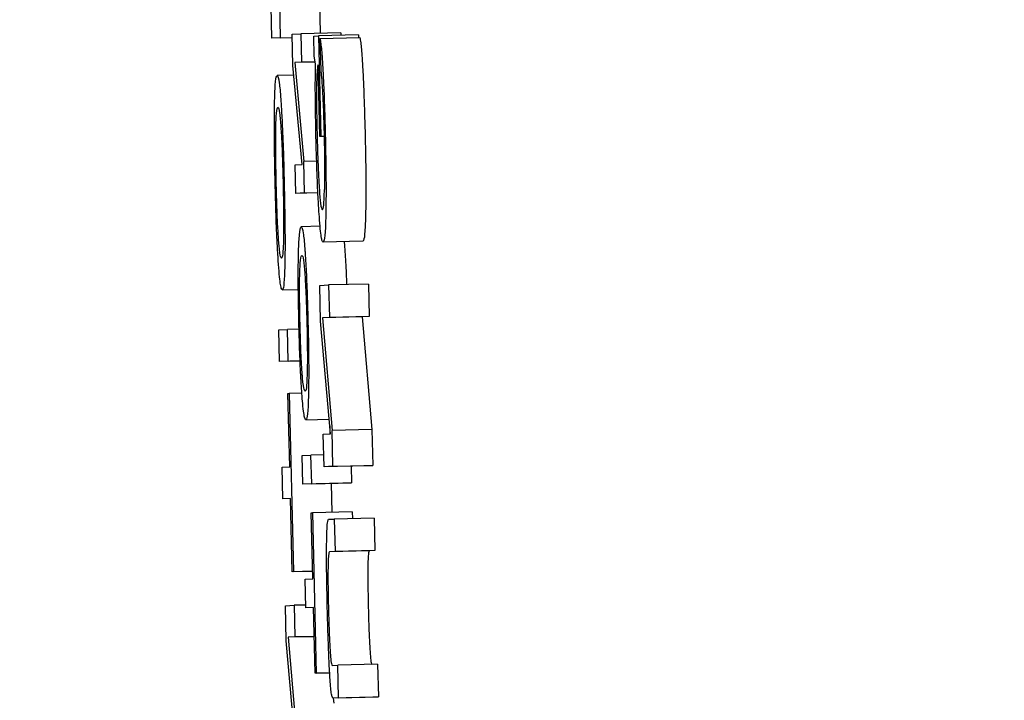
# Model space of a CAD drawing. Header units: inches. Extents: x 170 to 312, y 215 to 248.
# Tile 214 of 256: x 210.1573 to 210.1816, y 223.7498 to 223.7666. Entities that reach past the tile are written whole.
import ezdxf

# ---------------------------------------------------------------- set-up
doc = ezdxf.new("R2010")
doc.units = ezdxf.units.IN
doc.header["$LTSCALE"] = 0.25
doc.header["$MEASUREMENT"] = 0
doc.layers.add('ANNOTATIONS', color=1, linetype='Continuous')
doc.layers.add('MOTOR LH', color=7, linetype='Continuous')
doc.styles.add('ARIAL', font='arial.ttf', dxfattribs={"height": 0.09375})
doc.dimstyles.new('STANDARD$0', dxfattribs={"dimtxt": 0.09375, "dimasz": 0.09375, "dimexe": 0.03125, "dimexo": 0.046875, "dimgap": 0.09, "dimtad": 0, "dimtih": 1, "dimtoh": 1, "dimdec": 4, "dimzin": 0, "dimdsep": 46, "dimtxsty": 'ARIAL', "dimcen": 0.09, "dimadec": 0, "dimazin": 0, "dimtfac": 1, "dimtdec": 4, "dimtofl": 0, "dimtmove": 0, "dimatfit": 1, "dimfxl": 1, "dimtolj": 1, "dimtzin": 0, "dimarcsym": 0})

# ---------------------------------------------------------------- blocks, each defined once
blk = doc.blocks.new('*D162')
at = {"layer": 'ANNOTATIONS', "color": 0, "lineweight": -2, "transparency": 16777216}
for p, q in [((209.952995, 224.436735), (211.798957, 224.436735)), ((211.767707, 224.342985), (211.767707, 222.643354)), ((211.767707, 220.508863), (211.767707, 222.208494)), ((211.037182, 220.415113), (211.798957, 220.415113))]:
    blk.add_line(p, q, dxfattribs=at)
at = {"layer": 'ANNOTATIONS', "color": 0, "transparency": 16777216}
for points in [[(211.752082, 224.342985), (211.783332, 224.342985), (211.767707, 224.436735)], [(211.752082, 220.508863), (211.783332, 220.508863), (211.767707, 220.415113)]]:
    blk.add_solid(points, dxfattribs=at)
at = {"layer": 'defpoints', "color": 0, "transparency": 16777216}
for p in [(209.90612, 224.436735), (210.990307, 220.415113), (211.767707, 220.415113)]:
    blk.add_point(p, dxfattribs=at)
at = {"layer": 'ANNOTATIONS', "color": 0, "transparency": 16777216, "insert": (211.767707, 222.425924), "char_height": 0.09375, "attachment_point": 5, "style": 'ARIAL'}
blk.add_mtext('\\A1;OPENING\\PHEIGHT', dxfattribs=at)
blk = doc.blocks.new('*D163')
at = {"layer": 'ANNOTATIONS', "color": 0, "lineweight": -2, "transparency": 16777216}
for p, q in [((209.952995, 225.272719), (212.453946, 225.272719)), ((212.422696, 225.178969), (212.422696, 223.061346)), ((212.422696, 220.508863), (212.422696, 222.626486)), ((211.957527, 220.415113), (212.453946, 220.415113))]:
    blk.add_line(p, q, dxfattribs=at)
at = {"layer": 'ANNOTATIONS', "color": 0, "transparency": 16777216}
for points in [[(212.407071, 225.178969), (212.438321, 225.178969), (212.422696, 225.272719)], [(212.407071, 220.508863), (212.438321, 220.508863), (212.422696, 220.415113)]]:
    blk.add_solid(points, dxfattribs=at)
at = {"layer": 'defpoints', "color": 0, "transparency": 16777216}
for p in [(209.90612, 225.272719), (211.910652, 220.415113), (212.422696, 220.415113)]:
    blk.add_point(p, dxfattribs=at)
at = {"layer": 'ANNOTATIONS', "color": 0, "transparency": 16777216, "insert": (212.422696, 222.843916), "char_height": 0.09375, "attachment_point": 5, "style": 'ARIAL'}
blk.add_mtext('\\A1;TOTAL\\PHEIGHT', dxfattribs=at)

msp = doc.modelspace()

# ---------------------------------------------------------------- linework, layer by layer
at = {"layer": 'MOTOR LH'}
for p, q in [((210.164747, 223.767013), (210.164766, 223.76624)), ((210.16357, 223.766115), (210.163551, 223.766897)), ((210.163785, 223.766125), (210.163764, 223.766989)), ((210.164074, 223.766127), (210.16357, 223.766115)), ((210.163785, 223.766125), (210.16357, 223.766115)), ((210.163785, 223.766125), (210.164074, 223.766132)), ((210.164072, 223.766219), (210.164286, 223.766229)), ((210.16409, 223.765442), (210.164072, 223.766219)), ((210.165269, 223.766253), (210.164286, 223.766229)), ((210.164286, 223.766229), (210.164303, 223.765526)), ((210.164604, 223.76617), (210.164724, 223.766175)), ((210.164616, 223.765671), (210.164604, 223.76617)), ((210.165707, 223.766199), (210.164724, 223.766175)), ((210.164724, 223.766175), (210.164783, 223.763694)), ((210.164757, 223.766112), (210.16574, 223.766135)), ((210.164757, 223.766112), (210.164776, 223.76531)), ((210.165269, 223.766253), (210.165271, 223.766188)), ((210.165707, 223.766199), (210.165709, 223.766134)), ((210.164649, 223.765489), (210.164616, 223.765671)), ((210.16432, 223.763002), (210.16409, 223.765442)), ((210.164641, 223.76553), (210.164134, 223.765518)), ((210.164303, 223.765526), (210.164134, 223.765518)), ((210.164134, 223.765518), (210.164362, 223.763078)), ((210.164641, 223.765534), (210.164303, 223.765526)), ((210.164755, 223.763693), (210.164713, 223.765465)), ((210.164112, 223.765209), (210.163702, 223.765199)), ((210.164844, 223.763695), (210.164755, 223.763693)), ((210.164783, 223.763694), (210.164755, 223.763693)), ((210.164149, 223.762994), (210.16432, 223.763002)), ((210.164166, 223.76229), (210.164149, 223.762994)), ((210.164677, 223.763086), (210.164362, 223.763078)), ((210.16438, 223.7623), (210.164362, 223.763078)), ((210.164707, 223.762303), (210.164166, 223.76229)), ((210.16438, 223.7623), (210.164166, 223.76229)), ((210.16438, 223.7623), (210.164707, 223.762308)), ((210.164761, 223.761478), (210.164295, 223.761467)), ((210.165818, 223.76111), (210.164834, 223.761087)), ((210.164752, 223.76002), (210.164972, 223.76003)), ((210.164773, 223.759134), (210.164752, 223.76002)), ((210.165955, 223.760053), (210.164972, 223.76003)), ((210.164972, 223.76003), (210.164991, 223.759228)), ((210.165955, 223.760053), (210.165974, 223.759252)), ((210.163829, 223.759906), (210.164225, 223.759916)), ((210.165801, 223.759244), (210.164818, 223.75922)), ((210.165974, 223.759252), (210.164991, 223.759228)), ((210.165974, 223.759252), (210.165801, 223.759244)), ((210.165801, 223.759244), (210.166041, 223.756464)), ((210.165015, 223.756355), (210.164773, 223.759134)), ((210.164991, 223.759228), (210.164818, 223.75922)), ((210.164818, 223.75922), (210.165058, 223.756441)), ((210.163743, 223.758925), (210.163957, 223.758935)), ((210.163761, 223.758143), (210.163743, 223.758925)), ((210.164242, 223.758942), (210.163957, 223.758935)), ((210.163976, 223.758153), (210.163957, 223.758935)), ((210.164269, 223.758155), (210.163761, 223.758143)), ((210.163976, 223.758153), (210.163761, 223.758143)), ((210.163976, 223.758153), (210.164269, 223.75816)), ((210.163968, 223.757351), (210.163995, 223.757352)), ((210.164011, 223.755544), (210.163968, 223.757351)), ((210.164311, 223.75736), (210.163995, 223.757352)), ((210.163995, 223.757352), (210.164101, 223.752957)), ((210.16441, 223.756703), (210.164984, 223.756717)), ((210.16484, 223.756346), (210.165015, 223.756355)), ((210.164859, 223.755545), (210.16484, 223.756346)), ((210.164998, 223.756553), (210.165003, 223.756354)), ((210.166041, 223.756464), (210.165058, 223.756441)), ((210.165079, 223.755555), (210.165058, 223.756441)), ((210.166041, 223.756464), (210.166063, 223.755579)), ((210.164852, 223.755837), (210.164536, 223.755829)), ((210.164321, 223.75582), (210.164536, 223.755829)), ((210.164338, 223.755116), (210.164321, 223.75582)), ((210.164553, 223.755126), (210.164536, 223.755829)), ((210.163824, 223.755536), (210.164011, 223.755544)), ((210.163843, 223.754754), (210.163824, 223.755536)), ((210.165843, 223.755568), (210.164859, 223.755545)), ((210.165079, 223.755555), (210.164859, 223.755545)), ((210.165079, 223.755555), (210.166063, 223.755579)), ((210.165526, 223.755561), (210.165536, 223.755149)), ((210.166063, 223.755579), (210.165843, 223.755568)), ((210.165321, 223.755139), (210.164338, 223.755116)), ((210.164553, 223.755126), (210.164338, 223.755116)), ((210.164553, 223.755126), (210.165536, 223.755149)), ((210.165032, 223.755132), (210.165049, 223.754417)), ((210.165536, 223.755149), (210.165321, 223.755139)), ((210.16403, 223.754763), (210.163843, 223.754754)), ((210.16403, 223.754758), (210.163843, 223.754754)), ((210.164073, 223.752956), (210.16403, 223.754763)), ((210.164543, 223.754404), (210.16457, 223.754405)), ((210.164582, 223.752778), (210.164543, 223.754404)), ((210.165553, 223.754429), (210.16457, 223.754405)), ((210.16457, 223.754405), (210.164665, 223.750449)), ((210.165553, 223.754429), (210.165557, 223.754266)), ((210.16497, 223.754249), (210.165111, 223.754255)), ((210.166094, 223.754279), (210.165111, 223.754255)), ((210.165111, 223.754255), (210.16513, 223.753454)), ((210.166094, 223.754279), (210.166113, 223.753478)), ((210.165976, 223.753471), (210.164992, 223.753448)), ((210.16513, 223.753454), (210.164992, 223.753448)), ((210.166113, 223.753478), (210.16513, 223.753454)), ((210.166113, 223.753478), (210.165976, 223.753471)), ((210.164577, 223.752968), (210.164073, 223.752956)), ((210.164101, 223.752957), (210.164073, 223.752956)), ((210.164101, 223.752957), (210.164577, 223.752968)), ((210.164394, 223.752769), (210.164582, 223.752778)), ((210.164411, 223.752065), (210.164394, 223.752769)), ((210.163906, 223.752117), (210.16412, 223.752127)), ((210.163927, 223.751252), (210.163906, 223.752117)), ((210.16441, 223.752133), (210.16412, 223.752127)), ((210.16412, 223.752127), (210.164139, 223.751345)), ((210.164598, 223.752074), (210.164411, 223.752065)), ((210.164599, 223.75207), (210.164411, 223.752065)), ((210.164637, 223.750448), (210.164598, 223.752074)), ((210.164163, 223.748541), (210.163927, 223.751252)), ((210.164616, 223.751352), (210.16397, 223.751337)), ((210.164139, 223.751345), (210.16397, 223.751337)), ((210.16397, 223.751337), (210.164205, 223.748625)), ((210.164616, 223.751356), (210.164139, 223.751345)), ((210.16506, 223.750641), (210.165197, 223.750647)), ((210.16618, 223.750671), (210.165197, 223.750647)), ((210.165216, 223.749846), (210.165197, 223.750647)), ((210.16618, 223.750671), (210.1662, 223.749869)), ((210.164999, 223.750456), (210.164637, 223.750448)), ((210.164665, 223.750449), (210.164637, 223.750448)), ((210.164665, 223.750449), (210.164999, 223.750457)), ((210.166059, 223.749863), (210.165076, 223.749839)), ((210.165216, 223.749846), (210.165076, 223.749839)), ((210.165085, 223.749839), (210.165096, 223.749712)), ((210.165216, 223.749846), (210.1662, 223.749869)), ((210.1662, 223.749869), (210.166059, 223.749863))]:
    msp.add_line(p, q, dxfattribs=at)
for points, knots in [([(210.164757, 223.766112), (210.164764, 223.766074), (210.164782, 223.76598), (210.164808, 223.7657), (210.164825, 223.765413), (210.164831, 223.765312)], [0, 0, 0, 0, 0.305938, 0.7541, 1, 1, 1, 1]), ([(210.16574, 223.766135), (210.165748, 223.766097), (210.165766, 223.766004), (210.165792, 223.765724), (210.165808, 223.765437), (210.165814, 223.765336)], [0, 0, 0, 0, 0.306006, 0.754253, 1, 1, 1, 1]), ([(210.164659, 223.763685), (210.164654, 223.763951), (210.164643, 223.764486), (210.164642, 223.765102), (210.164647, 223.765386), (210.164649, 223.765489)], [0, 0, 0, 0, 0.388473, 0.779373, 1, 1, 1, 1]), ([(210.164713, 223.765465), (210.164704, 223.765439), (210.164689, 223.765395), (210.164678, 223.76516), (210.164675, 223.764999), (210.164675, 223.764956)], [0, 0, 0, 0, 0.510499, 0.871588, 1, 1, 1, 1]), ([(210.164831, 223.765312), (210.164839, 223.765157), (210.164858, 223.764773), (210.164876, 223.76421), (210.164885, 223.763836), (210.164888, 223.763738)], [0, 0, 0, 0, 0.330302, 0.822606, 1, 1, 1, 1]), ([(210.165814, 223.765336), (210.165822, 223.765181), (210.165841, 223.764796), (210.165859, 223.764234), (210.165869, 223.76386), (210.165871, 223.763761)], [0, 0, 0, 0, 0.330555, 0.82288, 1, 1, 1, 1]), ([(210.163636, 223.764474), (210.16364, 223.764613), (210.16365, 223.764954), (210.163674, 223.765169), (210.163694, 223.765191), (210.163702, 223.765199)], [0, 0, 0, 0, 0.300178, 0.734251, 1, 1, 1, 1]), ([(210.163702, 223.765199), (210.163718, 223.765171), (210.163746, 223.765124), (210.163781, 223.764755), (210.163796, 223.764525), (210.163799, 223.764481)], [0, 0, 0, 0, 0.540074, 0.911577, 1, 1, 1, 1]), ([(210.164776, 223.76531), (210.164781, 223.765279), (210.164793, 223.765202), (210.16481, 223.765003), (210.16482, 223.764815), (210.164824, 223.764752)], [0, 0, 0, 0, 0.314619, 0.77223, 1, 1, 1, 1]), ([(210.164675, 223.764956), (210.164674, 223.764855), (210.164672, 223.764615), (210.164676, 223.764189), (210.164683, 223.763882), (210.164686, 223.763755)], [0, 0, 0, 0, 0.297997, 0.709135, 1, 1, 1, 1]), ([(210.164824, 223.764752), (210.164829, 223.764643), (210.164842, 223.764367), (210.164853, 223.764001), (210.164859, 223.763768), (210.16486, 223.763729)], [0, 0, 0, 0, 0.353508, 0.891002, 1, 1, 1, 1]), ([(210.163651, 223.762546), (210.163645, 223.762858), (210.163633, 223.763431), (210.16363, 223.764085), (210.163635, 223.76437), (210.163636, 223.764474)], [0, 0, 0, 0, 0.433864, 0.794939, 1, 1, 1, 1]), ([(210.163669, 223.763928), (210.163673, 223.764055), (210.163685, 223.764372), (210.163708, 223.764401), (210.163721, 223.764418)], [0, 0, 0, 0, 0.399556, 1, 1, 1, 1]), ([(210.163721, 223.764418), (210.163734, 223.764399), (210.163757, 223.764367), (210.163782, 223.764053), (210.163793, 223.763922)], [0, 0, 0, 0, 0.583955, 1, 1, 1, 1]), ([(210.163799, 223.764481), (210.163808, 223.764339), (210.163828, 223.763999), (210.163855, 223.763323), (210.163868, 223.762809), (210.163875, 223.76256)], [0, 0, 0, 0, 0.271937, 0.647975, 1, 1, 1, 1]), ([(210.163679, 223.762547), (210.163673, 223.762805), (210.163664, 223.763238), (210.163664, 223.763693), (210.163668, 223.763869), (210.163669, 223.763928)], [0, 0, 0, 0, 0.4940247, 0.8293132, 1, 1, 1, 1]), ([(210.163793, 223.763922), (210.163801, 223.763792), (210.163816, 223.763531), (210.163835, 223.763037), (210.163844, 223.762709), (210.163847, 223.762559)], [0, 0, 0, 0, 0.3519133, 0.7035284, 1, 1, 1, 1]), ([(210.164736, 223.761785), (210.164728, 223.761915), (210.164709, 223.762221), (210.164681, 223.762883), (210.164667, 223.763409), (210.164659, 223.763685)], [0, 0, 0, 0, 0.259962, 0.611564, 1, 1, 1, 1]), ([(210.164686, 223.763755), (210.164693, 223.763492), (210.164705, 223.763049), (210.164727, 223.762602), (210.164738, 223.762432), (210.164742, 223.762383)], [0, 0, 0, 0, 0.50936, 0.856477, 1, 1, 1, 1]), ([(210.16486, 223.763729), (210.164864, 223.763521), (210.164872, 223.763136), (210.164874, 223.762673), (210.16487, 223.762467), (210.164869, 223.762383)], [0, 0, 0, 0, 0.408302, 0.755526, 1, 1, 1, 1]), ([(210.164888, 223.763738), (210.164894, 223.763436), (210.164907, 223.76283), (210.164908, 223.762187), (210.164903, 223.761899), (210.164902, 223.761823)], [0, 0, 0, 0, 0.421866, 0.847045, 1, 1, 1, 1]), ([(210.165871, 223.763761), (210.165877, 223.763459), (210.16589, 223.762853), (210.165891, 223.76221), (210.165887, 223.761923), (210.165885, 223.761847)], [0, 0, 0, 0, 0.421995, 0.8470769, 1, 1, 1, 1]), ([(210.163729, 223.760624), (210.16372, 223.76076), (210.1637, 223.761081), (210.163672, 223.761752), (210.163658, 223.762278), (210.163651, 223.762546)], [0, 0, 0, 0, 0.266377, 0.626629, 1, 1, 1, 1]), ([(210.163734, 223.761175), (210.163726, 223.761304), (210.16371, 223.76156), (210.163691, 223.762057), (210.163683, 223.762391), (210.163679, 223.762547)], [0, 0, 0, 0, 0.347655, 0.69534, 1, 1, 1, 1]), ([(210.163847, 223.762559), (210.163853, 223.762294), (210.163862, 223.76185), (210.163862, 223.761403), (210.163859, 223.761233), (210.163858, 223.761186)], [0, 0, 0, 0, 0.514188, 0.863106, 1, 1, 1, 1]), ([(210.163875, 223.76256), (210.163883, 223.762169), (210.163896, 223.761513), (210.163896, 223.760897), (210.163892, 223.76067), (210.163892, 223.760628)], [0, 0, 0, 0, 0.546894, 0.9162072, 1, 1, 1, 1]), ([(210.164742, 223.762383), (210.164752, 223.762257), (210.164776, 223.761963), (210.164801, 223.761892), (210.164815, 223.761888), (210.164817, 223.761888)], [0, 0, 0, 0, 0.390583, 0.915605, 1, 1, 1, 1]), ([(210.164817, 223.761888), (210.164829, 223.761901), (210.164851, 223.761927), (210.164863, 223.762238), (210.164869, 223.762383)], [0, 0, 0, 0, 0.535398, 1, 1, 1, 1]), ([(210.164834, 223.761087), (210.164826, 223.761096), (210.164803, 223.761119), (210.164768, 223.761357), (210.164744, 223.761678), (210.164736, 223.761785)], [0, 0, 0, 0, 0.297442, 0.766652, 1, 1, 1, 1]), ([(210.164902, 223.761823), (210.164899, 223.761688), (210.16489, 223.761351), (210.164865, 223.761121), (210.164843, 223.761097), (210.164834, 223.761087)], [0, 0, 0, 0, 0.279754, 0.695772, 1, 1, 1, 1]), ([(210.165885, 223.761847), (210.165882, 223.761711), (210.165873, 223.761374), (210.165848, 223.761145), (210.165827, 223.761121), (210.165818, 223.76111)], [0, 0, 0, 0, 0.279766, 0.695754, 1, 1, 1, 1]), ([(210.164228, 223.760814), (210.164232, 223.760938), (210.164243, 223.761262), (210.164268, 223.761443), (210.164289, 223.761461), (210.164295, 223.761467)], [0, 0, 0, 0, 0.292134, 0.761289, 1, 1, 1, 1]), ([(210.164295, 223.761467), (210.164311, 223.761443), (210.164339, 223.761402), (210.164373, 223.761072), (210.164389, 223.760857), (210.164391, 223.760821)], [0, 0, 0, 0, 0.5365, 0.922846, 1, 1, 1, 1]), ([(210.163858, 223.761186), (210.163856, 223.761094), (210.163849, 223.760861), (210.163832, 223.76071), (210.163817, 223.760694), (210.163811, 223.760688)], [0, 0, 0, 0, 0.283391, 0.716742, 1, 1, 1, 1]), ([(210.163811, 223.760688), (210.163803, 223.760695), (210.163784, 223.760712), (210.163757, 223.760881), (210.163739, 223.761114), (210.163734, 223.761175)], [0, 0, 0, 0, 0.340057, 0.827154, 1, 1, 1, 1]), ([(210.165352, 223.761099), (210.165357, 223.761056), (210.165364, 223.760991), (210.165372, 223.760881), (210.165375, 223.760845)], [0, 0, 0, 0, 0.66233, 1, 1, 1, 1]), ([(210.164238, 223.759078), (210.164233, 223.759337), (210.164222, 223.759857), (210.164221, 223.760453), (210.164226, 223.76072), (210.164228, 223.760814)], [0, 0, 0, 0, 0.391462, 0.785581, 1, 1, 1, 1]), ([(210.164259, 223.760322), (210.164265, 223.760442), (210.164278, 223.760729), (210.1643, 223.760751), (210.164313, 223.760763)], [0, 0, 0, 0, 0.4199191, 1, 1, 1, 1]), ([(210.164313, 223.760763), (210.164325, 223.760749), (210.164347, 223.760725), (210.164372, 223.760441), (210.164383, 223.760318)], [0, 0, 0, 0, 0.564146, 1, 1, 1, 1]), ([(210.164391, 223.760821), (210.164402, 223.760651), (210.164423, 223.760309), (210.164447, 223.759679), (210.164458, 223.759268), (210.164462, 223.759092)], [0, 0, 0, 0, 0.36424, 0.728979, 1, 1, 1, 1]), ([(210.165375, 223.760845), (210.165385, 223.760679), (210.165401, 223.760447), (210.165412, 223.76013), (210.165415, 223.76004)], [0, 0, 0, 0, 0.71567, 1, 1, 1, 1]), ([(210.163829, 223.759906), (210.16382, 223.759915), (210.163797, 223.759938), (210.163762, 223.760173), (210.163737, 223.760509), (210.163729, 223.760624)], [0, 0, 0, 0, 0.287442, 0.756684, 1, 1, 1, 1]), ([(210.163892, 223.760628), (210.163889, 223.760499), (210.163881, 223.76018), (210.163858, 223.759943), (210.163838, 223.759918), (210.163829, 223.759906)], [0, 0, 0, 0, 0.274393, 0.674266, 1, 1, 1, 1]), ([(210.164266, 223.759079), (210.164262, 223.759266), (210.164255, 223.759608), (210.164253, 223.760043), (210.164257, 223.760233), (210.164259, 223.760322)], [0, 0, 0, 0, 0.391012, 0.71361, 1, 1, 1, 1]), ([(210.164383, 223.760318), (210.16439, 223.760206), (210.164405, 223.759984), (210.164423, 223.759538), (210.164431, 223.759233), (210.164435, 223.759091)], [0, 0, 0, 0, 0.347091, 0.694864, 1, 1, 1, 1]), ([(210.164311, 223.757348), (210.164301, 223.757514), (210.164279, 223.757845), (210.164254, 223.758478), (210.164243, 223.758898), (210.164238, 223.759078)], [0, 0, 0, 0, 0.362244, 0.725868, 1, 1, 1, 1]), ([(210.164318, 223.757845), (210.164311, 223.757955), (210.164296, 223.758175), (210.164278, 223.758624), (210.16427, 223.758933), (210.164266, 223.759079)], [0, 0, 0, 0, 0.344287, 0.689963, 1, 1, 1, 1]), ([(210.164435, 223.759091), (210.164439, 223.758901), (210.164446, 223.758554), (210.164447, 223.758125), (210.164444, 223.757937), (210.164442, 223.757855)], [0, 0, 0, 0, 0.40211, 0.737612, 1, 1, 1, 1]), ([(210.164462, 223.759092), (210.164468, 223.758817), (210.164479, 223.75831), (210.16448, 223.757716), (210.164476, 223.757454), (210.164475, 223.757353)], [0, 0, 0, 0, 0.42111, 0.776184, 1, 1, 1, 1]), ([(210.164394, 223.757407), (210.164385, 223.757415), (210.164364, 223.757432), (210.164338, 223.7576), (210.164322, 223.757804), (210.164318, 223.757845)], [0, 0, 0, 0, 0.385871, 0.875919, 1, 1, 1, 1]), ([(210.164442, 223.757855), (210.164439, 223.757771), (210.164431, 223.757546), (210.164413, 223.757424), (210.164399, 223.757411), (210.164394, 223.757407)], [0, 0, 0, 0, 0.2825234, 0.7539978, 1, 1, 1, 1]), ([(210.16441, 223.756703), (210.164401, 223.756711), (210.164377, 223.756732), (210.164342, 223.756951), (210.164318, 223.757264), (210.164311, 223.757348)], [0, 0, 0, 0, 0.289875, 0.808772, 1, 1, 1, 1]), ([(210.164475, 223.757353), (210.164471, 223.757238), (210.164462, 223.756936), (210.164439, 223.756735), (210.164418, 223.756713), (210.16441, 223.756703)], [0, 0, 0, 0, 0.263842, 0.691486, 1, 1, 1, 1]), ([(210.164922, 223.753643), (210.164925, 223.753775), (210.16493, 223.754038), (210.164948, 223.75422), (210.164963, 223.754239), (210.16497, 223.754249)], [0, 0, 0, 0, 0.334307, 0.666991, 1, 1, 1, 1]), ([(210.164939, 223.75204), (210.164932, 223.752371), (210.164919, 223.75296), (210.164921, 223.753435), (210.164922, 223.753643)], [0, 0, 0, 0, 0.562049, 1, 1, 1, 1]), ([(210.164992, 223.753448), (210.164984, 223.753435), (210.16497, 223.753415), (210.164958, 223.753203), (210.164954, 223.752924), (210.164956, 223.752525), (210.164963, 223.752226), (210.164967, 223.752045)], [0, 0, 0, 0, 0.289254, 0.455417, 0.622893, 0.771549, 1, 1, 1, 1]), ([(210.165976, 223.753471), (210.165967, 223.753458), (210.165953, 223.753438), (210.165941, 223.753227), (210.165937, 223.752947), (210.16594, 223.752548), (210.165946, 223.75225), (210.16595, 223.752069)], [0, 0, 0, 0, 0.289264, 0.455427, 0.622893, 0.771548, 1, 1, 1, 1]), ([(210.164974, 223.750952), (210.16497, 223.751059), (210.164961, 223.751286), (210.164949, 223.751652), (210.164942, 223.75191), (210.164939, 223.75204)], [0, 0, 0, 0, 0.30811, 0.650583, 1, 1, 1, 1]), ([(210.164967, 223.752045), (210.164973, 223.751825), (210.164982, 223.751482), (210.165001, 223.751072), (210.165019, 223.750814), (210.16504, 223.750661), (210.165053, 223.750648), (210.16506, 223.750641)], [0, 0, 0, 0, 0.27509, 0.42951, 0.58455, 0.779604, 1, 1, 1, 1]), ([(210.16595, 223.752069), (210.165956, 223.751849), (210.165965, 223.751506), (210.165984, 223.751096), (210.166002, 223.750837), (210.166023, 223.750685), (210.166036, 223.750672), (210.166043, 223.750664)], [0, 0, 0, 0, 0.274901, 0.429489, 0.584531, 0.7796, 1, 1, 1, 1]), ([(210.16502, 223.750131), (210.165015, 223.7502), (210.165001, 223.750381), (210.164985, 223.750682), (210.164976, 223.750905), (210.164974, 223.750952)], [0, 0, 0, 0, 0.323853, 0.857369, 1, 1, 1, 1]), ([(210.165076, 223.749839), (210.165069, 223.749845), (210.165057, 223.749856), (210.165038, 223.749949), (210.165026, 223.75007), (210.16502, 223.750131)], [0, 0, 0, 0, 0.40202, 0.695437, 1, 1, 1, 1])]:
    msp.add_open_spline(points, degree=3, knots=knots, dxfattribs=at)

# ---------------------------------------------------------------- dimensions: what is measured, and where the dimension line sits
at = {"layer": 'ANNOTATIONS'}
for base, p1, p2, text, picture, middle in [((212.422696, 220.415113), (209.90612, 225.272719), (211.910652, 220.415113), 'TOTAL\\PHEIGHT', '*D163', (212.422696, 222.843916)), ((211.767707, 220.415113), (209.90612, 224.436735), (210.990307, 220.415113), 'OPENING\\PHEIGHT', '*D162', (211.767707, 222.425924))]:
    dim = msp.add_linear_dim(base=base, p1=p1, p2=p2, angle=90, text=text, dimstyle='STANDARD$0', dxfattribs=at)
    dim.commit()
    dim.dimension.update_dxf_attribs({"geometry": picture, "text_midpoint": middle})

doc.saveas('drawing.dxf')
